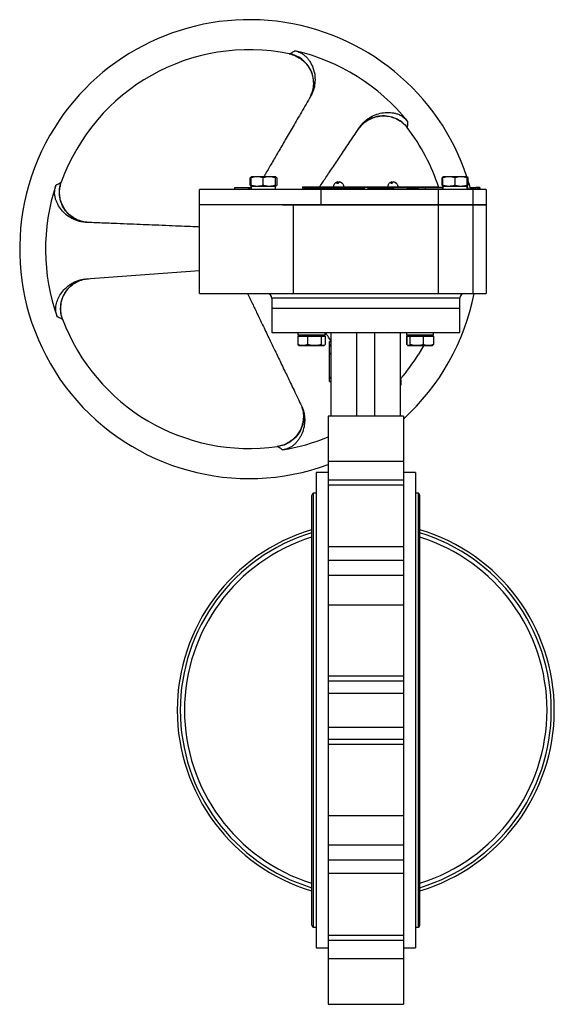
# Model space of a CAD drawing. Header units: millimetres. Extents: x 474 to 2197, y 77 to 1503.
# Tile 23 of 25: x 1332 to 1687, y 465 to 1120. Entities that reach past the tile are written whole.
import ezdxf

# ---------------------------------------------------------------- set-up
doc = ezdxf.new("R2010")
doc.units = ezdxf.units.MM

msp = doc.modelspace()

# ---------------------------------------------------------------- linework, layer by layer
at = {"color": 7, "linetype": 'Continuous', "lineweight": 25}
for p, q in [((1510.98, 1096.82), (1511.04, 1096.85)), ((1566.38, 1054.31), (1563, 1052.67)), ((1589.29, 1048.04), (1589.28, 1047.78)), ((1485.61, 1014.65), (1484.9, 1014.43)), ((1484.9, 1009.46), (1484.9, 1014.43)), ((1485.72, 1015.14), (1485.52, 1015.03)), ((1485.57, 1009.46), (1485.57, 1014.43)), ((1485.72, 1015.15), (1485.72, 1015.14)), ((1489.5, 1015.15), (1485.72, 1015.15)), ((1497.49, 1015.15), (1489.5, 1015.15)), ((1493.42, 1014.43), (1493.42, 1009.46)), ((1501.72, 1015.15), (1497.49, 1015.15)), ((1501.57, 1014.43), (1501.57, 1009.46)), ((1501.72, 1015.14), (1501.72, 1015.15)), ((1501.72, 1015.13), (1501.72, 1015.15)), ((1501.92, 1015.03), (1501.72, 1015.14)), ((1502.54, 1014.43), (1502.54, 1009.46)), ((1612.58, 1014.43), (1612.99, 1014.55)), ((1612.58, 1009.46), (1612.58, 1014.43)), ((1612.97, 1009.46), (1612.97, 1014.43)), ((1613.12, 1015.14), (1613.05, 1015.11)), ((1613.12, 1015.15), (1613.12, 1015.14)), ((1616.9, 1015.15), (1613.12, 1015.15)), ((1624.89, 1015.15), (1616.9, 1015.15)), ((1620.82, 1014.43), (1620.82, 1009.46)), ((1629.12, 1015.15), (1624.89, 1015.15)), ((1628.97, 1014.43), (1628.97, 1009.46)), ((1629.12, 1015.14), (1629.12, 1015.15)), ((1629.27, 1014.43), (1629.27, 1009.46)), ((1629.66, 1014.43), (1629.32, 1014.53)), ((1629.66, 1014.43), (1629.66, 1009.46)), ((1359.18, 1011.36), (1359.39, 1011.47)), ((1485.61, 1009.24), (1484.9, 1009.46)), ((1485.52, 1008.86), (1485.72, 1008.75)), ((1485.62, 1008.75), (1485.62, 1006.75)), ((1501.67, 1008.75), (1485.62, 1008.75)), ((1485.72, 1008.75), (1485.72, 1008.75)), ((1501.72, 1008.75), (1501.92, 1008.86)), ((1501.76, 1008.85), (1501.72, 1008.75)), ((1501.72, 1008.75), (1501.72, 1008.75)), ((1501.72, 1008.75), (1501.82, 1008.75)), ((1501.82, 1008.34), (1501.82, 1008.75)), ((1501.82, 1008.75), (1501.82, 1008.75)), ((1519.72, 1008.55), (1519.72, 1007.55)), ((1519.72, 1008.55), (1603.67, 1008.55)), ((1543.06, 1011.68), (1543.06, 1010.7)), ((1543.36, 1011.68), (1543.36, 1010.68)), ((1544.31, 1011.62), (1544.31, 1011.68)), ((1546.2, 1010.68), (1545.91, 1010.68)), ((1557.84, 1007.95), (1557.84, 1006.75)), ((1558.01, 1007.95), (1557.84, 1007.95)), ((1558.01, 1007.95), (1558.01, 1006.75)), ((1558.35, 1007.95), (1558.01, 1007.95)), ((1558.35, 1007.95), (1558.35, 1006.75)), ((1559.03, 1007.95), (1558.35, 1007.95)), ((1559.03, 1007.95), (1559.03, 1006.75)), ((1559.71, 1007.95), (1559.03, 1007.95)), ((1559.71, 1007.95), (1559.71, 1006.75)), ((1560.56, 1007.95), (1559.71, 1007.95)), ((1560.56, 1007.95), (1560.56, 1006.75)), ((1563.12, 1007.95), (1560.56, 1007.95)), ((1563.12, 1007.95), (1563.12, 1006.75)), ((1563.12, 1007.95), (1563.97, 1007.95)), ((1563.97, 1007.95), (1563.97, 1006.75)), ((1563.97, 1007.95), (1564.65, 1007.95)), ((1564.65, 1007.95), (1564.65, 1006.75)), ((1564.65, 1007.95), (1565.33, 1007.95)), ((1565.33, 1007.95), (1565.33, 1006.75)), ((1565.33, 1007.95), (1565.67, 1007.95)), ((1565.67, 1007.95), (1565.67, 1006.75)), ((1565.67, 1007.95), (1565.84, 1007.95)), ((1565.84, 1007.95), (1565.84, 1006.75)), ((1579.29, 1010.68), (1578.36, 1010.68)), ((1579.1, 1011.68), (1578.41, 1011.43)), ((1579.1, 1011.55), (1579.47, 1011.68)), ((1579.1, 1010.68), (1579.1, 1011.68)), ((1579.47, 1011.68), (1579.47, 1011.09)), ((1603.67, 1008.55), (1603.67, 1007.75)), ((1603.67, 1008.55), (1609.35, 1008.55)), ((1608.05, 1007.95), (1608.05, 1007.75)), ((1609.05, 1007.95), (1608.05, 1007.95)), ((1609.05, 1007.95), (1609.05, 1007.75)), ((1609.35, 1008.55), (1609.35, 1007.75)), ((1613.02, 1007.95), (1609.35, 1007.95)), ((1612.58, 1009.46), (1612.92, 1009.36)), ((1613.02, 1008.75), (1613.02, 1006.75)), ((1629.07, 1008.75), (1613.02, 1008.75)), ((1613.05, 1008.79), (1613.12, 1008.75)), ((1613.12, 1008.75), (1613.12, 1008.75)), ((1629.12, 1008.75), (1629.12, 1008.75)), ((1629.12, 1008.75), (1629.22, 1008.75)), ((1629.22, 1008.34), (1629.22, 1008.75)), ((1629.22, 1008.75), (1629.22, 1008.75)), ((1629.55, 1007.95), (1629.22, 1007.95)), ((1629.66, 1009.46), (1629.32, 1009.36)), ((1629.55, 1007.95), (1629.55, 1006.75)), ((1630.88, 1007.95), (1630.88, 1006.75)), ((1630.88, 1007.95), (1631.05, 1007.95)), ((1631.05, 1007.95), (1631.05, 1006.75)), ((1631.05, 1007.95), (1631.38, 1007.95)), ((1631.38, 1007.95), (1631.38, 1006.75)), ((1631.38, 1007.95), (1632.05, 1007.95)), ((1632.05, 1007.95), (1632.05, 1006.75)), ((1632.05, 1007.95), (1632.72, 1007.95)), ((1632.72, 1007.95), (1632.72, 1006.75)), ((1632.72, 1007.95), (1633.55, 1007.95)), ((1633.55, 1007.95), (1633.55, 1006.75)), ((1633.55, 1007.95), (1634.88, 1007.95)), ((1634.88, 1006.75), (1634.88, 1007.95)), ((1635.72, 1007.95), (1634.88, 1007.95)), ((1635.72, 1007.95), (1635.72, 1006.75)), ((1636.38, 1007.95), (1635.72, 1007.95)), ((1636.38, 1007.95), (1636.38, 1006.75)), ((1637.05, 1007.95), (1636.38, 1007.95)), ((1637.05, 1007.95), (1637.05, 1006.75)), ((1637.38, 1007.95), (1637.05, 1007.95)), ((1637.38, 1007.95), (1637.38, 1006.75)), ((1637.55, 1007.95), (1637.38, 1007.95)), ((1637.55, 1007.95), (1637.55, 1006.75)), ((1451.22, 996.75), (1451.22, 1006.75)), ((1532.04, 1006.75), (1451.22, 1006.75)), ((1474.53, 1007.75), (1474.53, 1006.75)), ((1483.51, 1007.75), (1474.53, 1007.75)), ((1483.51, 1007.75), (1483.51, 1006.75)), ((1484.2, 1007.75), (1483.51, 1007.75)), ((1484.2, 1007.75), (1484.2, 1006.75)), ((1485.24, 1007.75), (1484.2, 1007.75)), ((1485.24, 1007.75), (1485.24, 1006.75)), ((1485.62, 1007.75), (1485.24, 1007.75)), ((1519.72, 1007.55), (1557.84, 1007.55)), ((1529.22, 1007.55), (1529.22, 1006.75)), ((1532.04, 996.75), (1532.04, 1006.75)), ((1610.09, 1006.75), (1532.04, 1006.75)), ((1565.84, 1007.55), (1580.47, 1007.55)), ((1589.26, 1007.75), (1580.47, 1007.75)), ((1580.47, 1006.75), (1580.47, 1007.75)), ((1589.26, 1007.75), (1589.26, 1006.75)), ((1589.26, 1007.55), (1596.51, 1007.55)), ((1594.22, 1006.75), (1594.22, 1007.55)), ((1596.51, 1007.75), (1596.51, 1006.75)), ((1601.12, 1007.75), (1596.51, 1007.75)), ((1601.12, 1007.75), (1601.12, 1006.75)), ((1612.72, 1007.75), (1601.12, 1007.75)), ((1610.09, 996.75), (1610.09, 1006.75)), ((1633.12, 1006.75), (1610.09, 1006.75)), ((1612.72, 1007.75), (1612.72, 1006.75)), ((1613.02, 1007.75), (1612.72, 1007.75)), ((1633.12, 996.75), (1633.12, 1006.75)), ((1641.72, 1006.75), (1633.12, 1006.75)), ((1641.72, 1006.75), (1641.72, 996.75)), ((1451.22, 996.75), (1532.04, 996.75)), ((1451.22, 996.75), (1451.22, 996.55)), ((1451.22, 937.55), (1451.22, 996.55)), ((1506.28, 996.55), (1451.22, 996.55)), ((1506.28, 996.55), (1532.04, 996.55)), ((1513.72, 937.55), (1513.72, 996.55)), ((1532.04, 996.75), (1610.09, 996.75)), ((1532.04, 996.75), (1532.04, 996.55)), ((1532.04, 996.55), (1610.09, 996.55)), ((1610.09, 996.75), (1633.12, 996.75)), ((1610.09, 996.75), (1610.09, 996.55)), ((1610.09, 996.55), (1633.12, 996.55)), ((1610.09, 937.55), (1610.09, 996.55)), ((1633.12, 996.55), (1633.12, 996.75)), ((1633.12, 996.75), (1641.72, 996.75)), ((1633.12, 937.55), (1633.12, 996.55)), ((1633.12, 996.55), (1641.72, 996.55)), ((1641.72, 996.75), (1641.72, 996.55)), ((1641.72, 996.55), (1641.72, 937.55)), ((1375.76, 947.28), (1451.22, 952.93)), ((1451.22, 937.55), (1513.72, 937.55)), ((1513.72, 937.55), (1610.09, 937.55)), ((1610.09, 937.55), (1633.12, 937.55)), ((1633.12, 937.55), (1641.72, 937.55)), ((1499.22, 934.45), (1499.22, 927.55)), ((1624.22, 927.55), (1624.22, 934.45)), ((1499.22, 927.55), (1499.22, 911.55)), ((1624.22, 927.55), (1499.22, 927.55)), ((1624.22, 911.55), (1624.22, 927.55)), ((1360.19, 920.42), (1359.99, 920.52)), ((1516.61, 911.55), (1516.61, 909.75)), ((1534.7, 909.75), (1516.61, 909.75)), ((1517.66, 909.75), (1517.66, 909.15)), ((1533.66, 909.15), (1533.66, 909.75)), ((1534.7, 911.55), (1534.7, 909.75)), ((1534.71, 909.75), (1534.7, 909.75)), ((1534.71, 909.75), (1534.71, 911.55)), ((1538.72, 856), (1538.72, 911.55)), ((1555.72, 856), (1555.72, 911.55)), ((1567.72, 856), (1567.72, 911.55)), ((1575.95, 911.32), (1575.95, 911.55)), ((1584.72, 856), (1584.72, 911.55)), ((1588.73, 911.55), (1588.73, 909.75)), ((1606.83, 909.75), (1588.73, 909.75)), ((1589.78, 909.75), (1589.78, 909.15)), ((1605.78, 909.15), (1605.78, 909.75)), ((1606.83, 909.75), (1606.83, 911.55)), ((1516.67, 909.15), (1516.67, 903.61)), ((1516.67, 909.15), (1519.83, 909.15)), ((1516.67, 903.61), (1517.3, 903.11)), ((1519.83, 909.15), (1522.99, 909.15)), ((1522.99, 909.15), (1522.99, 903.61)), ((1522.99, 909.15), (1527.49, 909.15)), ((1527.49, 909.15), (1531.99, 909.15)), ((1531.99, 909.15), (1531.99, 903.61)), ((1531.99, 909.15), (1533.32, 909.15)), ((1533.32, 909.15), (1534.65, 909.15)), ((1534.65, 909.15), (1534.65, 903.61)), ((1537.72, 905.39), (1537.72, 905.73)), ((1537.72, 905.73), (1538.72, 905.73)), ((1537.72, 905.39), (1538.72, 905.39)), ((1537.72, 903.39), (1537.72, 905.39)), ((1537.72, 903.39), (1538.72, 903.39)), ((1537.72, 903.06), (1537.72, 903.39)), ((1588.79, 909.15), (1588.79, 903.61)), ((1588.79, 909.15), (1588.94, 909.15)), ((1588.99, 903.56), (1588.79, 903.61)), ((1588.94, 909.15), (1588.94, 903.61)), ((1588.94, 909.15), (1590, 909.15)), ((1590, 909.15), (1591.05, 909.15)), ((1591.05, 909.15), (1591.05, 903.61)), ((1591.05, 909.15), (1595.48, 909.15)), ((1595.48, 909.15), (1599.9, 909.15)), ((1599.9, 909.15), (1599.9, 903.61)), ((1599.9, 909.15), (1603.26, 909.15)), ((1603.26, 909.15), (1606.63, 909.15)), ((1606.77, 903.61), (1606.14, 903.11)), ((1606.63, 909.15), (1606.77, 909.15)), ((1606.63, 909.15), (1606.63, 903.61)), ((1606.77, 909.15), (1606.77, 903.61)), ((1517.3, 903.1), (1517.66, 902.9)), ((1517.66, 902.9), (1519.83, 902.9)), ((1519.83, 902.9), (1527.49, 902.9)), ((1527.49, 902.9), (1533.32, 902.9)), ((1533.66, 902.9), (1533.32, 902.9)), ((1533.66, 902.9), (1534.01, 903.1)), ((1537.72, 903.06), (1538.72, 903.06)), ((1537.72, 902.73), (1537.72, 903.06)), ((1537.72, 902.73), (1538.72, 902.73)), ((1537.72, 897.89), (1537.72, 902.73)), ((1537.72, 897.89), (1538.72, 897.89)), ((1537.72, 897.56), (1537.72, 897.89)), ((1537.72, 897.56), (1538.72, 897.56)), ((1537.72, 881.89), (1537.72, 897.56)), ((1589.55, 903.03), (1589.78, 902.9)), ((1589.78, 902.9), (1590, 902.9)), ((1590, 902.9), (1595.48, 902.9)), ((1595.48, 902.9), (1603.26, 902.9)), ((1603.26, 902.9), (1605.78, 902.9)), ((1605.78, 902.9), (1606.01, 903.03)), ((1606.01, 903.03), (1606.14, 903.1)), ((1537.72, 881.89), (1538.72, 881.89)), ((1537.72, 881.56), (1537.72, 881.89)), ((1537.72, 881.56), (1538.72, 881.56)), ((1537.72, 879.39), (1537.72, 881.56)), ((1537.72, 879.39), (1538.72, 879.39)), ((1537.72, 879.06), (1537.72, 879.39)), ((1537.72, 879.06), (1538.72, 879.06)), ((1585.02, 881.03), (1584.72, 880.75)), ((1584.9, 880.9), (1584.9, 880.84)), ((1585.1, 876.83), (1584.72, 876.46)), ((1585.1, 876.83), (1584.74, 876.43)), ((1586.72, 856), (1536.72, 856)), ((1536.72, 856), (1536.72, 825.79)), ((1586.72, 856), (1586.72, 825.79)), ((1503.31, 835.77), (1503.12, 835.9)), ((1586.72, 825.79), (1536.72, 825.79)), ((1536.72, 825.79), (1536.72, 813.64)), ((1586.72, 825.79), (1586.72, 813.64)), ((1536.72, 818.55), (1528.72, 818.55)), ((1528.72, 818.55), (1528.72, 502.55)), ((1594.72, 818.55), (1586.72, 818.55)), ((1594.72, 818.55), (1594.72, 502.55)), ((1536.72, 813.64), (1586.72, 813.64)), ((1536.72, 813.64), (1536.72, 810.06)), ((1586.72, 813.64), (1586.72, 810.06)), ((1586.72, 810.06), (1536.72, 810.06)), ((1536.72, 810.06), (1536.72, 769.09)), ((1586.72, 810.06), (1586.72, 769.09)), ((1525.72, 803), (1525.72, 518.1)), ((1528.72, 804.75), (1526.72, 804.75)), ((1526.72, 804.75), (1526.72, 516.35)), ((1596.72, 804.75), (1594.72, 804.75)), ((1596.72, 516.35), (1596.72, 804.75)), ((1597.72, 518.1), (1597.72, 803)), ((1586.72, 769.09), (1536.72, 769.09)), ((1536.72, 769.09), (1536.72, 760.2)), ((1586.72, 769.09), (1586.72, 760.2)), ((1536.72, 760.2), (1586.72, 760.2)), ((1536.72, 760.2), (1536.72, 750.06)), ((1586.72, 760.2), (1586.72, 750.06)), ((1586.72, 750.06), (1536.72, 750.06)), ((1536.72, 750.06), (1536.72, 730.64)), ((1586.72, 750.06), (1586.72, 730.64)), ((1536.72, 730.64), (1586.72, 730.64)), ((1536.72, 730.64), (1536.72, 730.49)), ((1586.72, 730.49), (1536.72, 730.49)), ((1536.72, 730.49), (1536.72, 683.31)), ((1586.72, 730.64), (1586.72, 730.49)), ((1586.72, 730.49), (1586.72, 683.31)), ((1586.72, 683.31), (1536.72, 683.31)), ((1536.72, 683.31), (1536.72, 680.05)), ((1586.72, 683.31), (1586.72, 680.05)), ((1536.72, 680.05), (1586.72, 680.05)), ((1536.72, 680.05), (1536.72, 671.76)), ((1586.72, 680.05), (1586.72, 671.76)), ((1586.72, 671.76), (1536.72, 671.76)), ((1536.72, 671.76), (1536.72, 649.33)), ((1586.72, 671.76), (1586.72, 649.33)), ((1536.72, 649.33), (1586.72, 649.33)), ((1536.72, 649.33), (1536.72, 641.04)), ((1586.72, 649.33), (1586.72, 641.04)), ((1586.72, 641.04), (1536.72, 641.04)), ((1536.72, 641.04), (1536.72, 637.79)), ((1586.72, 637.79), (1536.72, 637.79)), ((1536.72, 637.79), (1536.72, 590.61)), ((1586.72, 641.04), (1586.72, 637.79)), ((1586.72, 637.79), (1586.72, 590.61)), ((1536.72, 590.61), (1586.72, 590.61)), ((1536.72, 590.61), (1536.72, 590.46)), ((1586.72, 590.46), (1536.72, 590.46)), ((1536.72, 590.46), (1536.72, 571.03)), ((1586.72, 590.61), (1586.72, 590.46)), ((1586.72, 590.46), (1586.72, 571.03)), ((1536.72, 571.03), (1586.72, 571.03)), ((1536.72, 571.03), (1536.72, 560.9)), ((1586.72, 571.03), (1586.72, 560.9)), ((1586.72, 560.9), (1536.72, 560.9)), ((1536.72, 560.9), (1536.72, 552.01)), ((1586.72, 560.9), (1586.72, 552.01)), ((1586.72, 552.01), (1536.72, 552.01)), ((1536.72, 552.01), (1536.72, 511.04)), ((1586.72, 552.01), (1586.72, 511.04)), ((1526.72, 516.35), (1528.72, 516.35)), ((1536.72, 511.04), (1586.72, 511.04)), ((1536.72, 511.04), (1536.72, 507.45)), ((1586.72, 511.04), (1586.72, 507.45)), ((1594.72, 516.35), (1596.72, 516.35)), ((1586.72, 507.45), (1536.72, 507.45)), ((1536.72, 507.45), (1536.72, 495.31)), ((1586.72, 507.45), (1586.72, 495.31)), ((1528.72, 502.55), (1536.72, 502.55)), ((1586.72, 502.55), (1594.72, 502.55)), ((1586.72, 495.31), (1536.72, 495.31)), ((1536.72, 495.31), (1536.72, 465.1)), ((1586.72, 495.31), (1586.72, 465.1)), ((1536.72, 465.1), (1586.72, 465.1))]:
    msp.add_line(p, q, dxfattribs=at)
at = {"color": 8, "linetype": 'Continuous', "lineweight": 25}
for p, q in [((1511.04, 1096.85), (1511.21, 1096.94)), ((1624.22, 934.45), (1499.22, 934.45)), ((1584.9, 880.84), (1584.9, 880.66))]:
    msp.add_line(p, q, dxfattribs=at)
at = {"color": 7, "linetype": 'Continuous', "lineweight": 25, "flags": 128}
for points in [[(1543.06, 1011.62), (1543.09, 1011.62), (1543.36, 1011.68)], [(1631.13, 1007.95), (1630.79, 1009.17), (1629.66, 1012.9)], [(1600.16, 902.9), (1600.07, 902.75), (1596.52, 896.72)]]:
    msp.add_lwpolyline(points, dxfattribs=at)
at = {"color": 7, "linetype": 'Continuous', "lineweight": 25}
for centre, radius, start, end in [((1484.22, 967.05), 152.5, 18.32817, 147.94415), ((1484.22, 967.05), 132.5, 78.34737, 160.41065), ((1484.22, 967.05), 135.33, 38.88625, 77.00203), ((1484.22, 967.05), 152.5, 147.94415, 290.13677), ((1484.22, 967.05), 132.5, 17.97965, 37.54169), ((1484.22, 967.05), 135.33, 161.6558, 199.42698), ((1543.55, 1008.49), 3.23, 98.70242, 119.21413), ((1543.52, 1008.44), 3.27, 43.10192, 81.15259), ((1543.81, 1008.44), 3.27, 43.10192, 81.15259), ((1579.94, 1010.28), 1.62, 121.0123, 165.96886), ((1580.86, 1010.28), 1.62, 121.0123, 165.96886), ((1579.16, 1010.93), 0.811, 43.21492, 67.1841), ((1496.12, 934.45), 3.1, 0, 90), ((1484.22, 967.05), 152.5, 312.23176, 348.84624), ((1627.32, 934.45), 3.1, 90, 180), ((1484.22, 967.05), 132.5, 200.6024, 278.19868), ((1484.22, 967.05), 132.5, 319.44816, 327.94415), ((1484.22, 967.05), 135.33, 279.46008, 292.8257), ((1527.75, 803), 2.03, 120.51024, 180), ((1595.69, 803), 2.03, 0, 59.48976), ((1561.72, 660.55), 125.3, 106.69701, 253.30299), ((1561.72, 660.55), 125.3, 286.69701, 73.30299), ((1561.72, 660.55), 123.3, 106.97598, 253.02402), ((1561.72, 660.55), 120.46, 107.38859, 252.61141), ((1561.72, 660.55), 123.3, 286.97598, 73.02402), ((1561.72, 660.55), 120.46, 287.38859, 72.61141), ((1527.75, 518.1), 2.03, 180, 239.48976), ((1595.69, 518.1), 2.03, 300.51024, 0)]:
    msp.add_arc(centre, radius, start, end, dxfattribs=at)
for centre, start_param, end_param in [((1493.72, 1006.75), 4.688674, 4.849865), ((1493.72, 1008.75), 4.575785, 4.688674), ((1621.12, 1006.75), 4.688674, 4.849865), ((1621.12, 1008.75), 4.575785, 4.688674)]:
    msp.add_ellipse(centre, major_axis=(-0.46, 12.46), ratio=0.649155, start_param=start_param, end_param=end_param, dxfattribs=at)
for points, knots in [([(1510.81, 1096.86), (1512.23, 1096.5), (1514.82, 1095.84), (1517.08, 1094.44), (1518.1, 1093.81)], [0, 0, 0, 0, 0.551524, 1, 1, 1, 1]), ([(1511.21, 1096.94), (1511.34, 1097.01), (1511.6, 1097.15), (1512.29, 1097.53), (1513.28, 1098.1), (1514.17, 1098.62), (1514.66, 1098.91)], [0, 0, 0, 0, 0.197637, 0.411546, 0.674645, 1, 1, 1, 1]), ([(1514.66, 1098.91), (1515.38, 1098.72), (1516.85, 1098.33), (1518.94, 1097.32), (1520.88, 1096.02), (1522.57, 1094.44), (1524.02, 1092.64), (1525.66, 1090.03), (1527.15, 1086.44), (1528.05, 1081.9), (1528.03, 1077.28), (1527.14, 1072.74), (1525.77, 1070), (1525.09, 1068.65)], [0, 0, 0, 0, 0.060486, 0.123554, 0.187487, 0.250121, 0.31136, 0.375075, 0.500931, 0.626179, 0.750491, 0.876796, 1, 1, 1, 1]), ([(1518.06, 1093.77), (1518.74, 1093.31), (1520.47, 1092.14), (1522.76, 1089.64), (1524.86, 1086.42), (1526.27, 1082.81), (1527.01, 1079.05), (1526.9, 1076.54), (1526.85, 1075.3)], [0, 0, 0, 0, 0.114638, 0.289875, 0.46928, 0.649617, 0.827551, 1, 1, 1, 1]), ([(1518.1, 1093.81), (1518.16, 1093.78), (1519.08, 1093.27), (1520.37, 1092.11), (1521.49, 1090.93), (1521.94, 1090.46)], [0, 0, 0, 0, 0.041247, 0.614714, 1, 1, 1, 1]), ([(1526.85, 1075.3), (1526.63, 1073.85), (1526.19, 1071), (1524.88, 1068.44), (1524.24, 1067.18)], [0, 0, 0, 0, 0.511917, 1, 1, 1, 1]), ([(1525.09, 1068.65), (1523.05, 1065.15), (1519.15, 1058.44), (1513.54, 1048.79), (1508.41, 1039.96), (1503.7, 1031.87), (1499.4, 1024.49), (1496.2, 1018.98), (1494.44, 1015.95), (1493.97, 1015.15)], [0, 0, 0, 0, 0.196376, 0.376335, 0.540938, 0.691345, 0.830016, 0.955106, 1, 1, 1, 1]), ([(1557.12, 1047.2), (1557.97, 1048.3), (1559.75, 1050.62), (1563.44, 1053.32), (1567.89, 1055.23), (1572.86, 1055.99), (1577.87, 1055.48), (1582.47, 1053.81), (1586.38, 1051.31), (1588.35, 1049.1), (1589.29, 1048.04)], [0, 0, 0, 0, 0.1129049, 0.2356798, 0.3660221, 0.5004697, 0.6348447, 0.7649821, 0.887454, 1, 1, 1, 1]), ([(1557.78, 1048.18), (1558.1, 1048.63), (1558.75, 1049.55), (1559.87, 1050.83), (1561.23, 1052.18), (1562.89, 1053.54), (1565.47, 1055.23), (1569, 1056.83), (1573.47, 1057.88), (1577.29, 1058), (1580.21, 1057.62), (1582.36, 1057.08), (1584.44, 1056.24), (1587.04, 1054.72), (1588.56, 1053.08), (1589.56, 1052.01)], [0, 0, 0, 0, 0.045511, 0.091751, 0.139012, 0.202121, 0.266882, 0.390543, 0.516701, 0.639722, 0.699299, 0.756522, 0.819626, 0.881428, 1, 1, 1, 1]), ([(1563, 1052.67), (1564.09, 1053.25), (1566.3, 1054.45), (1570.01, 1055.42), (1573.87, 1055.72), (1577.69, 1055.26), (1581.28, 1054.11), (1584.46, 1052.39), (1587.17, 1050.29), (1588.59, 1048.6), (1589.28, 1047.78)], [0, 0, 0, 0, 0.126669, 0.257366, 0.389829, 0.521607, 0.650324, 0.773919, 0.890821, 1, 1, 1, 1]), ([(1531.12, 1008.55), (1532.47, 1010.55), (1535.49, 1015.03), (1540.3, 1022.18), (1545.71, 1030.24), (1551.58, 1038.96), (1555.66, 1045.02), (1557.78, 1048.18)], [0, 0, 0, 0, 0.151513, 0.339335, 0.541347, 0.761149, 1, 1, 1, 1]), ([(1556.84, 1046.77), (1557.68, 1047.89), (1559.41, 1050.19), (1561.79, 1051.83), (1563, 1052.67)], [0, 0, 0, 0, 0.488096, 1, 1, 1, 1]), ([(1589.56, 1052.01), (1589.49, 1051.01), (1589.35, 1049.27), (1589.31, 1048.41), (1589.29, 1048.04)], [0, 0, 0, 0, 0.568231, 1, 1, 1, 1]), ([(1484.9, 1014.43), (1485.07, 1014.65), (1485.27, 1014.92), (1485.48, 1014.99), (1485.53, 1015)], [0, 0, 0, 0, 0.798843, 1, 1, 1, 1]), ([(1489.5, 1015.15), (1488.84, 1015.11), (1487.51, 1015.04), (1486.22, 1014.64), (1485.57, 1014.43)], [0, 0, 0, 0, 0.494511, 1, 1, 1, 1]), ([(1485.57, 1014.43), (1485.6, 1014.63), (1485.65, 1015.04), (1485.7, 1015.11), (1485.72, 1015.15)], [0, 0, 0, 0, 0.495458, 1, 1, 1, 1]), ([(1493.42, 1014.43), (1492.78, 1014.63), (1491.5, 1015.04), (1490.17, 1015.11), (1489.5, 1015.15)], [0, 0, 0, 0, 0.495458, 1, 1, 1, 1]), ([(1497.49, 1015.15), (1496.81, 1015.11), (1495.43, 1015.04), (1494.1, 1014.64), (1493.42, 1014.43)], [0, 0, 0, 0, 0.494511, 1, 1, 1, 1]), ([(1501.57, 1014.43), (1500.9, 1014.63), (1499.57, 1015.04), (1498.19, 1015.11), (1497.49, 1015.15)], [0, 0, 0, 0, 0.495458, 1, 1, 1, 1]), ([(1501.72, 1015.15), (1501.69, 1015.11), (1501.64, 1015.04), (1501.59, 1014.64), (1501.57, 1014.43)], [0, 0, 0, 0, 0.494511, 1, 1, 1, 1]), ([(1502.54, 1014.43), (1502.37, 1014.64), (1502.1, 1014.98), (1501.81, 1015.05), (1501.69, 1015.08)], [0, 0, 0, 0, 0.591937, 1, 1, 1, 1]), ([(1613.05, 1015.06), (1613, 1015.04), (1612.83, 1014.97), (1612.68, 1014.64), (1612.58, 1014.43)], [0, 0, 0, 0, 0.347142, 1, 1, 1, 1]), ([(1616.9, 1015.15), (1616.24, 1015.11), (1614.91, 1015.04), (1613.62, 1014.64), (1612.97, 1014.43)], [0, 0, 0, 0, 0.494511, 1, 1, 1, 1]), ([(1612.97, 1014.43), (1613, 1014.63), (1613.05, 1015.04), (1613.1, 1015.11), (1613.12, 1015.15)], [0, 0, 0, 0, 0.495458, 1, 1, 1, 1]), ([(1620.82, 1014.43), (1620.18, 1014.63), (1618.9, 1015.04), (1617.57, 1015.11), (1616.9, 1015.15)], [0, 0, 0, 0, 0.495458, 1, 1, 1, 1]), ([(1624.89, 1015.15), (1624.21, 1015.11), (1622.83, 1015.04), (1621.5, 1014.64), (1620.82, 1014.43)], [0, 0, 0, 0, 0.494511, 1, 1, 1, 1]), ([(1628.97, 1014.43), (1628.3, 1014.63), (1626.97, 1015.04), (1625.59, 1015.11), (1624.89, 1015.15)], [0, 0, 0, 0, 0.495458, 1, 1, 1, 1]), ([(1629.12, 1015.15), (1629.09, 1015.11), (1629.04, 1015.04), (1628.99, 1014.64), (1628.97, 1014.43)], [0, 0, 0, 0, 0.494511, 1, 1, 1, 1]), ([(1629.27, 1014.43), (1629.24, 1014.63), (1629.19, 1015.04), (1629.14, 1015.11), (1629.12, 1015.15)], [0, 0, 0, 0, 0.495458, 1, 1, 1, 1]), ([(1629.19, 1015.06), (1629.25, 1015.04), (1629.41, 1014.97), (1629.56, 1014.64), (1629.66, 1014.43)], [0, 0, 0, 0, 0.344834, 1, 1, 1, 1]), ([(1375.73, 984.85), (1375.18, 984.89), (1374.06, 984.96), (1372.39, 985.24), (1370.54, 985.69), (1368.52, 986.38), (1365.76, 987.68), (1362.58, 989.82), (1359.38, 993.03), (1357.29, 996.15), (1356.08, 998.79), (1355.39, 1000.88), (1354.99, 1003.08), (1354.86, 1006.07), (1355.4, 1008.23), (1355.76, 1009.64)], [0, 0, 0, 0, 0.045773, 0.092272, 0.139789, 0.202972, 0.267767, 0.391116, 0.516558, 0.638761, 0.698217, 0.75542, 0.819052, 0.881163, 1, 1, 1, 1]), ([(1355.76, 1009.64), (1356.63, 1010.06), (1358.15, 1010.81), (1358.87, 1011.19), (1359.18, 1011.36)], [0, 0, 0, 0, 0.566332, 1, 1, 1, 1]), ([(1376.9, 984.8), (1375.52, 984.95), (1372.65, 985.24), (1368.45, 986.94), (1364.53, 989.67), (1361.29, 993.42), (1359.06, 997.87), (1358.02, 1002.59), (1358.02, 1007.18), (1358.8, 1010), (1359.18, 1011.36)], [0, 0, 0, 0, 0.113174, 0.236003, 0.366213, 0.500421, 0.634564, 0.764591, 0.887149, 1, 1, 1, 1]), ([(1369.55, 986.75), (1368.47, 987.34), (1366.27, 988.55), (1363.45, 991.12), (1361.11, 994.19), (1359.41, 997.65), (1358.42, 1001.29), (1358.13, 1004.9), (1358.43, 1008.33), (1359.08, 1010.45), (1359.39, 1011.47)], [0, 0, 0, 0, 0.126175, 0.2565, 0.388741, 0.520462, 0.649284, 0.773126, 0.890386, 1, 1, 1, 1]), ([(1484.9, 1009.46), (1485.07, 1009.25), (1485.27, 1008.97), (1485.48, 1008.91), (1485.53, 1008.89)], [0, 0, 0, 0, 0.798843, 1, 1, 1, 1]), ([(1489.5, 1008.75), (1488.84, 1008.78), (1487.51, 1008.86), (1486.22, 1009.26), (1485.57, 1009.46)], [0, 0, 0, 0, 0.494511, 1, 1, 1, 1]), ([(1485.57, 1009.46), (1485.6, 1009.26), (1485.65, 1008.86), (1485.7, 1008.78), (1485.72, 1008.75)], [0, 0, 0, 0, 0.495458, 1, 1, 1, 1]), ([(1493.42, 1009.46), (1492.78, 1009.26), (1491.5, 1008.86), (1490.17, 1008.78), (1489.5, 1008.75)], [0, 0, 0, 0, 0.495458, 1, 1, 1, 1]), ([(1497.49, 1008.75), (1496.81, 1008.78), (1495.43, 1008.86), (1494.1, 1009.26), (1493.42, 1009.46)], [0, 0, 0, 0, 0.494511, 1, 1, 1, 1]), ([(1501.57, 1009.46), (1500.9, 1009.26), (1499.57, 1008.86), (1498.19, 1008.78), (1497.49, 1008.75)], [0, 0, 0, 0, 0.495458, 1, 1, 1, 1]), ([(1501.72, 1008.75), (1501.69, 1008.78), (1501.64, 1008.86), (1501.59, 1009.26), (1501.57, 1009.46)], [0, 0, 0, 0, 0.494511, 1, 1, 1, 1]), ([(1502.54, 1009.46), (1502.37, 1009.25), (1502.17, 1008.97), (1501.96, 1008.91), (1501.91, 1008.89)], [0, 0, 0, 0, 0.798843, 1, 1, 1, 1]), ([(1541.16, 1010.63), (1541.04, 1010.51), (1540.76, 1010.23), (1540.48, 1009.69), (1540.23, 1009.02), (1540.19, 1008.52), (1540.18, 1008.23)], [0, 0, 0, 0, 0.194954, 0.43644, 0.678614, 1, 1, 1, 1]), ([(1541.99, 1011.27), (1541.79, 1011.17), (1541.47, 1011.01), (1541.24, 1010.73), (1541.16, 1010.63)], [0, 0, 0, 0, 0.621791, 1, 1, 1, 1]), ([(1542.48, 1010.68), (1542.57, 1010.93), (1542.74, 1011.43), (1542.96, 1011.59), (1543.06, 1011.68)], [0, 0, 0, 0, 0.5210257, 1, 1, 1, 1]), ([(1543.36, 1011.68), (1543.48, 1011.61), (1543.6, 1011.55), (1543.69, 1011.31), (1543.69, 1011.31)], [0, 0, 0, 0, 0.991902, 1, 1, 1, 1]), ([(1544.02, 1011.68), (1543.91, 1011.58), (1543.69, 1011.41), (1543.52, 1010.91), (1543.44, 1010.68)], [0, 0, 0, 0, 0.521026, 1, 1, 1, 1]), ([(1546.23, 1010.63), (1546.14, 1010.74), (1545.91, 1011), (1545.6, 1011.17), (1545.41, 1011.27)], [0, 0, 0, 0, 0.393175, 1, 1, 1, 1]), ([(1547.2, 1008.23), (1547.17, 1008.59), (1547.13, 1009.11), (1546.84, 1009.81), (1546.59, 1010.28), (1546.32, 1010.54), (1546.23, 1010.63)], [0, 0, 0, 0, 0.406002, 0.574352, 0.855667, 1, 1, 1, 1]), ([(1578.41, 1011.44), (1578.19, 1011.35), (1577.63, 1011.12), (1576.96, 1010.44), (1576.5, 1009.64), (1576.27, 1008.89), (1576.25, 1008.44), (1576.24, 1008.23)], [0, 0, 0, 0, 0.171083, 0.438996, 0.672985, 0.845607, 1, 1, 1, 1]), ([(1581.86, 1010.68), (1581.58, 1010.93), (1581.04, 1011.43), (1580.36, 1011.59), (1580.03, 1011.68)], [0, 0, 0, 0, 0.521026, 1, 1, 1, 1]), ([(1580.4, 1011.68), (1580.76, 1011.58), (1581.45, 1011.41), (1581.98, 1010.91), (1582.23, 1010.68)], [0, 0, 0, 0, 0.521026, 1, 1, 1, 1]), ([(1583.27, 1008.23), (1583.24, 1008.59), (1583.19, 1009.12), (1582.88, 1009.88), (1582.45, 1010.54), (1581.82, 1011.14), (1581.31, 1011.35), (1581.1, 1011.44)], [0, 0, 0, 0, 0.257715, 0.384837, 0.599516, 0.833185, 1, 1, 1, 1]), ([(1582.23, 1010.68), (1582.18, 1010.69), (1582.08, 1010.71), (1581.93, 1010.69), (1581.86, 1010.68)], [0, 0, 0, 0, 0.5, 1, 1, 1, 1]), ([(1613.05, 1008.83), (1612.99, 1008.86), (1612.83, 1008.93), (1612.68, 1009.25), (1612.58, 1009.46)], [0, 0, 0, 0, 0.344834, 1, 1, 1, 1]), ([(1616.9, 1008.75), (1616.24, 1008.78), (1614.91, 1008.86), (1613.62, 1009.26), (1612.97, 1009.46)], [0, 0, 0, 0, 0.494511, 1, 1, 1, 1]), ([(1612.97, 1009.46), (1613, 1009.26), (1613.05, 1008.86), (1613.1, 1008.78), (1613.12, 1008.75)], [0, 0, 0, 0, 0.495458, 1, 1, 1, 1]), ([(1620.82, 1009.46), (1620.18, 1009.26), (1618.9, 1008.86), (1617.57, 1008.78), (1616.9, 1008.75)], [0, 0, 0, 0, 0.495458, 1, 1, 1, 1]), ([(1624.89, 1008.75), (1624.21, 1008.78), (1622.83, 1008.86), (1621.5, 1009.26), (1620.82, 1009.46)], [0, 0, 0, 0, 0.494511, 1, 1, 1, 1]), ([(1628.97, 1009.46), (1628.3, 1009.26), (1626.97, 1008.86), (1625.59, 1008.78), (1624.89, 1008.75)], [0, 0, 0, 0, 0.495458, 1, 1, 1, 1]), ([(1629.12, 1008.75), (1629.09, 1008.78), (1629.04, 1008.86), (1628.99, 1009.26), (1628.97, 1009.46)], [0, 0, 0, 0, 0.494511, 1, 1, 1, 1]), ([(1629.27, 1009.46), (1629.24, 1009.26), (1629.19, 1008.86), (1629.14, 1008.78), (1629.12, 1008.75)], [0, 0, 0, 0, 0.495458, 1, 1, 1, 1]), ([(1629.19, 1008.83), (1629.25, 1008.86), (1629.41, 1008.93), (1629.56, 1009.25), (1629.66, 1009.46)], [0, 0, 0, 0, 0.347142, 1, 1, 1, 1]), ([(1377.4, 984.78), (1376.07, 984.9), (1373.36, 985.15), (1370.84, 986.21), (1369.55, 986.75)], [0, 0, 0, 0, 0.488145, 1, 1, 1, 1]), ([(1451.22, 981.74), (1449.74, 981.81), (1445.77, 981.97), (1439.03, 982.25), (1430.7, 982.59), (1422.21, 982.94), (1413.65, 983.29), (1405.13, 983.64), (1395.96, 984.02), (1386.1, 984.42), (1379.27, 984.7), (1375.73, 984.85)], [0, 0, 0, 0, 0.058981, 0.157645, 0.267761, 0.389844, 0.494914, 0.607947, 0.728704, 0.859189, 1, 1, 1, 1]), ([(1356.59, 922.03), (1356.24, 923.32), (1355.51, 925.94), (1355.79, 930.05), (1357, 933.9), (1359, 937.53), (1361.87, 941.03), (1365.79, 944.17), (1370.56, 946.51), (1374.05, 947.03), (1375.76, 947.28)], [0, 0, 0, 0, 0.109636, 0.223914, 0.334387, 0.441842, 0.565552, 0.70775, 0.856497, 1, 1, 1, 1]), ([(1360.19, 920.42), (1359.86, 921.44), (1359.18, 923.56), (1358.82, 926.99), (1359.05, 930.61), (1359.98, 934.26), (1361.62, 937.75), (1363.91, 940.85), (1366.68, 943.47), (1368.85, 944.71), (1369.92, 945.32)], [0, 0, 0, 0, 0.1099212, 0.2274327, 0.3514489, 0.4803434, 0.6120242, 0.7441089, 0.8741714, 1, 1, 1, 1]), ([(1369.92, 945.32), (1371.14, 945.86), (1373.54, 946.92), (1376.14, 947.25), (1377.41, 947.4)], [0, 0, 0, 0, 0.511102, 1, 1, 1, 1]), ([(1483.16, 937.55), (1483.42, 936.99), (1484.63, 934.47), (1486.91, 929.73), (1490.14, 923), (1493.8, 915.37), (1497.59, 907.48), (1501.46, 899.41), (1505.36, 891.29), (1509.59, 882.48), (1514.18, 872.93), (1517.36, 866.29), (1519.02, 862.83)], [0, 0, 0, 0, 0.022424, 0.100871, 0.190482, 0.292361, 0.407248, 0.507421, 0.61628, 0.733485, 0.861147, 1, 1, 1, 1]), ([(1359.99, 920.52), (1359.87, 920.58), (1359.62, 920.69), (1358.96, 921), (1357.98, 921.44), (1357.09, 921.82), (1356.59, 922.03)], [0, 0, 0, 0, 0.200188, 0.414736, 0.677088, 1, 1, 1, 1]), ([(1538.67, 905.73), (1538.09, 906.66), (1536.83, 908.66), (1535.58, 910.65), (1534.92, 911.71)], [0, 0, 0, 0, 0.468166, 1, 1, 1, 1]), ([(1578.63, 911.32), (1578.6, 911.34), (1578.25, 911.51), (1577.87, 911.49), (1576.96, 911.54), (1576.27, 911.5), (1575.95, 911.49)], [0, 0, 0, 0, 0.033556, 0.376932, 0.711168, 1, 1, 1, 1]), ([(1519.83, 902.9), (1518.96, 902.99), (1517.89, 903.11), (1516.86, 903.53), (1516.67, 903.61)], [0, 0, 0, 0, 0.811304, 1, 1, 1, 1]), ([(1522.99, 903.61), (1522.17, 903.31), (1521.13, 902.94), (1520.06, 902.9), (1519.83, 902.9)], [0, 0, 0, 0, 0.785622, 1, 1, 1, 1]), ([(1527.49, 902.9), (1527.38, 902.9), (1526.58, 902.9), (1525.05, 903.06), (1523.68, 903.43), (1522.99, 903.61)], [0, 0, 0, 0, 0.070086, 0.530782, 1, 1, 1, 1]), ([(1531.99, 903.61), (1531.26, 903.41), (1529.78, 903.01), (1528.26, 902.93), (1527.49, 902.9)], [0, 0, 0, 0, 0.495458, 1, 1, 1, 1]), ([(1533.32, 902.9), (1533.29, 902.9), (1533.05, 902.9), (1532.6, 903.06), (1532.19, 903.43), (1531.99, 903.61)], [0, 0, 0, 0, 0.070086, 0.530782, 1, 1, 1, 1]), ([(1534.65, 903.61), (1534.43, 903.41), (1534, 903.01), (1533.55, 902.93), (1533.32, 902.9)], [0, 0, 0, 0, 0.495458, 1, 1, 1, 1]), ([(1590, 902.9), (1589.97, 902.9), (1589.78, 902.9), (1589.42, 903.06), (1589.1, 903.43), (1588.94, 903.61)], [0, 0, 0, 0, 0.070086, 0.530782, 1, 1, 1, 1]), ([(1591.05, 903.61), (1590.88, 903.41), (1590.53, 903.01), (1590.18, 902.93), (1590, 902.9)], [0, 0, 0, 0, 0.495458, 1, 1, 1, 1]), ([(1595.48, 902.9), (1595.37, 902.9), (1594.58, 902.9), (1593.08, 903.06), (1591.73, 903.43), (1591.05, 903.61)], [0, 0, 0, 0, 0.070086, 0.530782, 1, 1, 1, 1]), ([(1599.9, 903.61), (1599.18, 903.41), (1597.73, 903.01), (1596.23, 902.93), (1595.48, 902.9)], [0, 0, 0, 0, 0.495458, 1, 1, 1, 1]), ([(1603.26, 902.9), (1602.34, 902.99), (1601.2, 903.11), (1600.1, 903.53), (1599.9, 903.61)], [0, 0, 0, 0, 0.811304, 1, 1, 1, 1]), ([(1606.63, 903.61), (1605.76, 903.31), (1604.65, 902.94), (1603.51, 902.9), (1603.26, 902.9)], [0, 0, 0, 0, 0.785622, 1, 1, 1, 1]), ([(1606, 903.05), (1606.05, 903.07), (1606.26, 903.15), (1606.47, 903.41), (1606.63, 903.61)], [0, 0, 0, 0, 0.213535, 1, 1, 1, 1]), ([(1584.9, 880.66), (1584.91, 880.52), (1584.92, 880.24), (1584.95, 879.48), (1585, 878.38), (1585.06, 877.38), (1585.1, 876.83)], [0, 0, 0, 0, 0.199025, 0.413272, 0.675959, 1, 1, 1, 1]), ([(1519.21, 862.21), (1519.2, 862.22), (1519.18, 862.26), (1519.25, 862.06), (1519.36, 861.67), (1519.51, 861.17), (1519.8, 860.11), (1520.12, 858.46), (1520.32, 856.17), (1520.22, 853.63), (1519.76, 850.96), (1518.92, 848.28), (1517.56, 845.48), (1515.63, 842.73), (1513.09, 840.2), (1510.03, 838.12), (1506.6, 836.57), (1504.15, 836.1), (1502.93, 835.87)], [0, 0, 0, 0, 0.013862, 0.044336, 0.057572, 0.070443, 0.098433, 0.146501, 0.208206, 0.284509, 0.351711, 0.427412, 0.511168, 0.602028, 0.698489, 0.798544, 0.899851, 1, 1, 1, 1]), ([(1519.02, 862.83), (1519.26, 862.3), (1519.74, 861.23), (1520.3, 859.54), (1520.71, 857.89), (1520.97, 856.27), (1521.11, 854.71), (1521.16, 852.28), (1520.8, 848.89), (1519.75, 845.42), (1518.51, 842.75), (1517.38, 840.85), (1516.07, 839.08), (1514.53, 837.44), (1512.78, 836.03), (1510.15, 834.45), (1507.94, 833.91), (1506.46, 833.55)], [0, 0, 0, 0, 0.047883, 0.096555, 0.146354, 0.188519, 0.231305, 0.274924, 0.389128, 0.510313, 0.570885, 0.630637, 0.692037, 0.751111, 0.814567, 0.876638, 1, 1, 1, 1]), ([(1506.46, 833.55), (1505.73, 834.08), (1504.34, 835.08), (1503.64, 835.55), (1503.31, 835.77)], [0, 0, 0, 0, 0.523238, 1, 1, 1, 1])]:
    msp.add_open_spline(points, degree=3, knots=knots, dxfattribs=at)
at = {"color": 8, "linetype": 'Continuous', "lineweight": 25}
for points, knots in [([(1525.29, 1069.41), (1525.61, 1070.08), (1526.6, 1072.11), (1527.23, 1075.99), (1527.03, 1080.82), (1525.53, 1085.62), (1522.89, 1089.92), (1519.38, 1093.32), (1515.42, 1095.74), (1512.57, 1096.55), (1511.21, 1096.94)], [0, 0, 0, 0, 0.06358, 0.193182, 0.330771, 0.472695, 0.614541, 0.751914, 0.881196, 1, 1, 1, 1]), ([(1375.03, 947.02), (1374.31, 946.91), (1372.11, 946.58), (1368.61, 944.96), (1364.79, 942.16), (1361.69, 938.35), (1359.59, 933.9), (1358.66, 929.2), (1358.76, 924.65), (1359.59, 921.86), (1359.99, 920.52)], [0, 0, 0, 0, 0.063763, 0.193504, 0.330901, 0.47244, 0.613916, 0.751135, 0.880612, 1, 1, 1, 1]), ([(1519.16, 862.08), (1519.42, 861.39), (1520.24, 859.31), (1520.57, 855.43), (1520.02, 850.68), (1518.22, 846.05), (1515.32, 841.98), (1511.63, 838.85), (1507.56, 836.7), (1504.69, 836.07), (1503.31, 835.77)], [0, 0, 0, 0, 0.063454, 0.192982, 0.330384, 0.47209, 0.613797, 0.7512, 0.88073, 1, 1, 1, 1])]:
    msp.add_open_spline(points, degree=3, knots=knots, dxfattribs=at)
at = {"color": 7, "linetype": 'Continuous', "lineweight": 25}
for points in [[(1543.44, 1010.68), (1543.27, 1010.69), (1542.95, 1010.71), (1542.64, 1010.69), (1542.48, 1010.68)], [(1624.22, 927.55), (1624.12, 927.55), (1623.91, 927.55), (1622.25, 927.55), (1619.63, 927.55), (1616, 927.55), (1611.45, 927.55), (1606.04, 927.55), (1599.88, 927.55), (1593.06, 927.55), (1585.71, 927.55), (1577.94, 927.55), (1569.9, 927.55), (1561.72, 927.55), (1553.54, 927.55), (1545.5, 927.55), (1537.73, 927.55), (1530.38, 927.55), (1523.56, 927.55), (1517.4, 927.55), (1511.99, 927.55), (1507.44, 927.55), (1503.81, 927.55), (1501.19, 927.55), (1499.53, 927.55), (1499.32, 927.55), (1499.22, 927.55)], [(1499.22, 911.55), (1499.32, 911.55), (1499.53, 911.55), (1501.19, 911.55), (1503.81, 911.55), (1507.44, 911.55), (1511.99, 911.55), (1517.4, 911.55), (1523.56, 911.55), (1530.38, 911.55), (1537.73, 911.55), (1545.5, 911.55), (1553.54, 911.55), (1561.72, 911.55), (1569.9, 911.55), (1577.94, 911.55), (1585.71, 911.55), (1593.06, 911.55), (1599.88, 911.55), (1606.04, 911.55), (1611.45, 911.55), (1616, 911.55), (1619.63, 911.55), (1622.25, 911.55), (1623.91, 911.55), (1624.12, 911.55), (1624.22, 911.55)]]:
    msp.add_open_spline(points, degree=3, dxfattribs=at)

doc.saveas('drawing.dxf')
